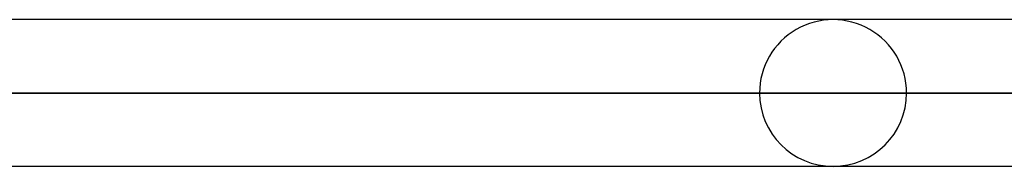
# Model space of a CAD drawing. Header units: millimetres. Extents: x -185 to 185, y -130 to 54.
# Tile 66 of 76: x 100.17 to 108.67, y -63.68 to -62.41. Entities that reach past the tile are written whole.
import ezdxf

# ---------------------------------------------------------------- set-up
doc = ezdxf.new("R2010")
doc.units = ezdxf.units.MM
doc.layers.add('MAIN-1', color=7, linetype='Continuous')
doc.layers.add('MAIN-2', color=7, linetype='Continuous')

msp = doc.modelspace()

# ---------------------------------------------------------------- linework, layer by layer
at = {"layer": 'MAIN-1'}
for p, q in [((127, -62.4125), (93.0553, -62.4125)), ((92.8325, -63.0475), (127.635, -63.0475)), ((127, -63.6825), (92.5331, -63.6825))]:
    msp.add_line(p, q, dxfattribs=at)
at = {"layer": 'MAIN-2'}
for p, q in [((106.553, -63.0475), (77.9902, -63.0475)), ((77.9902, -63.0475), (106.553, -63.0475)), ((78.8888, -63.0475), (107.823, -63.0475)), ((107.823, -63.0475), (78.8888, -63.0475)), ((116.459, -63.0475), (84.9989, -63.0475)), ((84.9989, -63.0475), (116.459, -63.0475)), ((85.8974, -63.0475), (117.729, -63.0475)), ((117.729, -63.0475), (85.8974, -63.0475)), ((126.365, -63.0475), (92.007, -63.0475)), ((92.007, -63.0475), (126.365, -63.0475)), ((127.635, -63.0475), (92.7985, -63.0475))]:
    msp.add_line(p, q, dxfattribs=at)
for start, end in [(0, 180.00002), (180.00002, 0)]:
    msp.add_arc((107.188, -63.0475), 0.635, start, end, dxfattribs=at)

doc.saveas('drawing.dxf')
